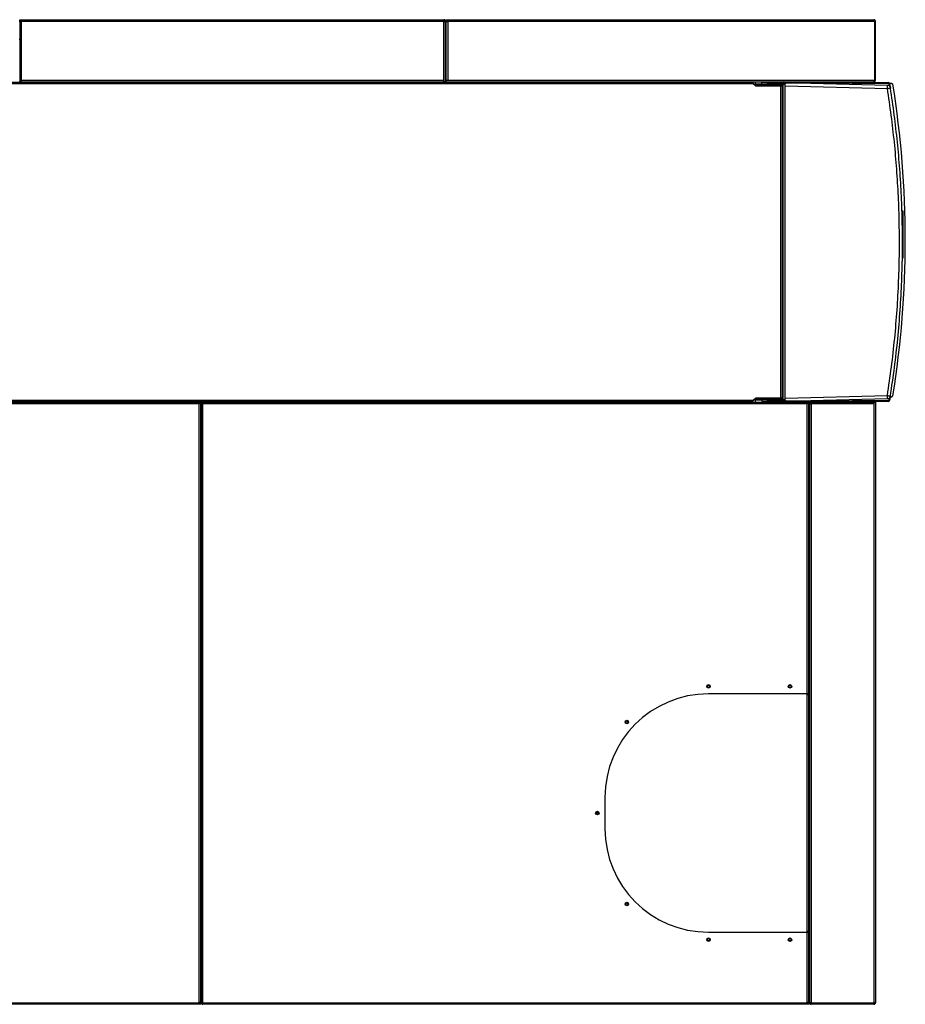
# Model space of a CAD drawing. Header units: millimetres. Extents: x 42 to 514, y 147 to 318.
# Tile 74 of 90: x 367 to 414, y 265 to 318. Entities that reach past the tile are written whole.
import ezdxf

# ---------------------------------------------------------------- set-up
doc = ezdxf.new("R2010")
doc.units = ezdxf.units.MM

msp = doc.modelspace()

# ---------------------------------------------------------------- linework, layer by layer
at = {"color": 7, "linetype": 'Continuous', "lineweight": 25}
for p, q in [((367.048, 317.556), (367.132, 317.556)), ((367.048, 317.472), (367.048, 317.556)), ((367.048, 317.472), (367.132, 317.472)), ((367.048, 317.472), (367.048, 317.449)), ((367.048, 317.449), (367.048, 314.256)), ((367.09, 317.464), (367.09, 317.472)), ((367.132, 317.556), (389.582, 317.556)), ((367.132, 317.472), (389.582, 317.472)), ((367.132, 317.472), (367.132, 314.339)), ((389.582, 317.556), (389.582, 317.472)), ((389.582, 314.339), (389.582, 317.472)), ((389.665, 317.472), (389.623, 317.472)), ((389.623, 317.472), (389.623, 317.464)), ((389.665, 317.449), (389.665, 317.472)), ((389.665, 314.256), (389.665, 317.449)), ((389.698, 317.472), (389.698, 317.556)), ((389.698, 317.556), (389.782, 317.556)), ((389.698, 317.472), (389.782, 317.472)), ((389.698, 317.472), (389.698, 317.449)), ((389.698, 314.339), (389.698, 317.449)), ((389.74, 317.472), (389.74, 317.464)), ((389.782, 317.556), (412.415, 317.556)), ((389.782, 317.472), (412.445, 317.472)), ((389.782, 317.472), (389.782, 314.339)), ((412.445, 317.472), (412.445, 314.339)), ((412.498, 317.472), (412.457, 317.472)), ((412.457, 317.472), (412.457, 314.339)), ((412.498, 314.339), (412.498, 317.472)), ((389.665, 316.656), (389.698, 316.656)), ((367.048, 316.499), (367.015, 316.499)), ((389.698, 316.499), (389.665, 316.499)), ((405.951, 314.222), (327.341, 314.222)), ((406.026, 314.147), (327.391, 314.147)), ((367.015, 314.256), (367.048, 314.256)), ((367.132, 314.256), (367.048, 314.256)), ((367.132, 314.339), (389.582, 314.339)), ((367.132, 314.256), (367.132, 314.339)), ((367.132, 314.256), (389.582, 314.256)), ((389.582, 314.256), (389.582, 314.339)), ((389.665, 314.256), (389.582, 314.256)), ((389.665, 314.256), (389.698, 314.256)), ((389.698, 314.339), (389.782, 314.339)), ((389.698, 314.256), (389.698, 314.339)), ((389.698, 314.256), (412.391, 314.256)), ((389.782, 314.339), (412.445, 314.339)), ((405.774, 314.222), (405.774, 314.256)), ((406.095, 314.1), (405.994, 314.2)), ((406.026, 314.147), (406.141, 314.047)), ((406.088, 314.093), (406.095, 314.1)), ((406.124, 314.129), (406.124, 314.256)), ((406.124, 314.129), (406.124, 314.087)), ((406.124, 314.062), (406.124, 314.087)), ((406.149, 314.087), (406.124, 314.087)), ((406.149, 314.054), (406.133, 314.054)), ((406.141, 314.047), (407.483, 314.047)), ((406.149, 314.054), (406.149, 314.087)), ((407.533, 314.087), (406.149, 314.087)), ((407.533, 314.054), (406.149, 314.054)), ((406.472, 314.106), (406.472, 314.206)), ((406.772, 314.206), (406.472, 314.206)), ((406.772, 314.106), (406.472, 314.106)), ((406.772, 314.106), (406.772, 314.206)), ((406.772, 314.206), (406.787, 314.206)), ((406.787, 314.106), (406.772, 314.106)), ((406.787, 314.206), (406.787, 314.106)), ((406.8, 314.206), (406.787, 314.206)), ((406.787, 314.106), (406.8, 314.106)), ((406.8, 314.106), (406.8, 314.206)), ((406.8, 314.206), (406.878, 314.206)), ((406.878, 314.106), (406.8, 314.106)), ((406.878, 314.206), (406.878, 314.106)), ((406.878, 314.206), (407.149, 314.206)), ((407.139, 314.106), (406.878, 314.106)), ((406.988, 314.047), (406.988, 314.054)), ((407.149, 314.206), (407.139, 314.196)), ((407.146, 314.181), (407.139, 314.196)), ((407.139, 314.106), (407.139, 314.196)), ((407.139, 314.106), (407.145, 314.106)), ((407.145, 314.151), (407.146, 314.181)), ((407.145, 314.106), (407.145, 314.151)), ((407.145, 314.151), (407.705, 314.151)), ((407.705, 314.106), (407.145, 314.106)), ((407.705, 314.206), (407.149, 314.206)), ((407.291, 314.054), (407.288, 314.047)), ((407.308, 314.054), (407.308, 314.047)), ((407.432, 314.047), (407.432, 314.054)), ((407.483, 297.431), (407.483, 314.047)), ((407.483, 314.047), (407.558, 314.047)), ((407.533, 314.256), (407.533, 314.206)), ((407.533, 314.087), (407.533, 314.106)), ((407.533, 314.054), (407.533, 314.087)), ((407.558, 297.431), (407.558, 314.047)), ((407.558, 314.039), (407.589, 314.039)), ((407.563, 314.106), (407.563, 314.039)), ((407.589, 314.106), (407.589, 314.039)), ((407.589, 314.039), (407.589, 297.439)), ((413.135, 314.063), (407.705, 314.206)), ((407.705, 314.039), (407.705, 314.151)), ((407.705, 297.439), (407.705, 314.039)), ((407.705, 314.039), (413.135, 313.897)), ((411.279, 314.206), (411.279, 314.189)), ((411.279, 314.189), (411.3, 314.189)), ((411.282, 314.189), (411.282, 314.224)), ((411.3, 314.189), (411.315, 314.189)), ((411.301, 314.251), (411.301, 314.256)), ((411.315, 314.189), (411.315, 314.156)), ((411.315, 314.111), (411.315, 314.156)), ((411.348, 314.156), (411.348, 314.11)), ((411.348, 314.11), (411.348, 314.139)), ((411.382, 314.222), (413.19, 314.222)), ((413.19, 314.189), (411.382, 314.189)), ((411.398, 314.189), (413.169, 314.189)), ((412.391, 314.256), (412.415, 314.256)), ((412.415, 314.256), (412.415, 314.276)), ((412.457, 314.339), (412.498, 314.339)), ((413.169, 314.189), (413.236, 314.122)), ((413.246, 314.017), (413.223, 314.161)), ((413.236, 314.122), (413.254, 314.008)), ((413.248, 314.189), (413.36, 314.189)), ((413.256, 314.166), (413.295, 313.923)), ((413.36, 314.189), (413.427, 314.122)), ((413.922, 307.356), (413.922, 307.389)), ((413.922, 307.389), (413.955, 307.389)), ((413.955, 307.356), (413.922, 307.356)), ((413.955, 307.389), (413.955, 307.356)), ((413.955, 307.356), (413.955, 304.922)), ((413.922, 306.951), (413.922, 306.996)), ((413.922, 304.482), (413.922, 304.641)), ((413.955, 304.889), (413.932, 304.889)), ((413.955, 304.922), (413.955, 304.889)), ((327.341, 297.256), (405.951, 297.256)), ((327.391, 297.331), (406.026, 297.331)), ((405.608, 297.222), (405.608, 297.256)), ((405.994, 297.278), (406.095, 297.378)), ((406.141, 297.431), (406.026, 297.331)), ((406.095, 297.378), (406.088, 297.385)), ((406.124, 297.39), (406.124, 297.416)), ((406.124, 297.39), (406.149, 297.39)), ((406.124, 297.39), (406.124, 297.349)), ((406.124, 297.222), (406.124, 297.349)), ((406.133, 297.424), (406.149, 297.424)), ((407.483, 297.431), (406.141, 297.431)), ((406.149, 297.424), (406.149, 297.39)), ((406.149, 297.424), (407.533, 297.424)), ((406.149, 297.39), (407.533, 297.39)), ((406.472, 297.372), (406.472, 297.272)), ((406.472, 297.372), (406.772, 297.372)), ((406.472, 297.272), (406.772, 297.272)), ((406.772, 297.272), (406.772, 297.372)), ((406.772, 297.372), (406.787, 297.372)), ((406.787, 297.272), (406.772, 297.272)), ((406.787, 297.372), (406.787, 297.272)), ((406.8, 297.372), (406.787, 297.372)), ((406.787, 297.272), (406.8, 297.272)), ((406.8, 297.272), (406.8, 297.372)), ((406.8, 297.372), (406.878, 297.372)), ((406.878, 297.272), (406.8, 297.272)), ((406.878, 297.272), (406.878, 297.372)), ((406.878, 297.372), (407.139, 297.372)), ((407.149, 297.272), (406.878, 297.272)), ((406.988, 297.431), (406.988, 297.424)), ((407.139, 297.281), (407.139, 297.372)), ((407.145, 297.372), (407.139, 297.372)), ((407.139, 297.281), (407.146, 297.297)), ((407.139, 297.281), (407.149, 297.272)), ((407.145, 297.327), (407.145, 297.372)), ((407.145, 297.372), (407.705, 297.372)), ((407.705, 297.327), (407.145, 297.327)), ((407.146, 297.297), (407.145, 297.327)), ((407.149, 297.272), (407.705, 297.272)), ((407.308, 297.424), (407.308, 297.431)), ((407.432, 297.424), (407.432, 297.431)), ((407.558, 297.431), (407.483, 297.431)), ((407.533, 297.424), (407.533, 297.39)), ((407.533, 297.372), (407.533, 297.39)), ((407.533, 297.272), (407.533, 297.222)), ((407.589, 297.439), (407.558, 297.439)), ((407.563, 297.439), (407.563, 297.372)), ((407.589, 297.439), (407.589, 297.372)), ((407.705, 297.439), (413.135, 297.581)), ((407.705, 297.327), (407.705, 297.439)), ((407.705, 297.272), (413.135, 297.414)), ((411.279, 297.289), (411.279, 297.272)), ((411.3, 297.289), (411.279, 297.289)), ((411.282, 297.254), (411.282, 297.289)), ((411.315, 297.289), (411.3, 297.289)), ((411.315, 297.322), (411.315, 297.367)), ((411.315, 297.322), (411.315, 297.289)), ((411.348, 297.339), (411.348, 297.368)), ((411.348, 297.368), (411.348, 297.322)), ((411.382, 297.289), (413.19, 297.289)), ((413.19, 297.256), (411.382, 297.256)), ((413.169, 297.289), (411.398, 297.289)), ((413.236, 297.356), (413.169, 297.289)), ((413.223, 297.317), (413.246, 297.461)), ((413.254, 297.47), (413.236, 297.356)), ((413.295, 297.555), (413.256, 297.312)), ((413.36, 297.489), (413.284, 297.489)), ((413.427, 297.556), (413.36, 297.489)), ((344.482, 297.222), (376.582, 297.222)), ((376.582, 297.139), (344.482, 297.139)), ((376.582, 297.222), (376.665, 297.222)), ((376.582, 297.222), (376.582, 297.139)), ((376.582, 265.306), (376.582, 297.139)), ((376.665, 265.329), (376.665, 297.222)), ((376.698, 297.222), (376.698, 265.329)), ((376.698, 297.222), (376.782, 297.222)), ((376.782, 297.222), (408.882, 297.222)), ((376.782, 297.139), (376.782, 297.222)), ((408.882, 297.139), (376.782, 297.139)), ((376.782, 265.306), (376.782, 297.139)), ((408.882, 297.222), (408.965, 297.222)), ((408.882, 297.222), (408.882, 297.139)), ((408.882, 281.722), (408.882, 297.139)), ((408.965, 297.222), (409.064, 297.222)), ((408.965, 281.722), (408.965, 297.222)), ((408.998, 297.157), (409.04, 297.157)), ((408.998, 297.157), (408.998, 265.32)), ((409.064, 297.222), (409.064, 297.181)), ((409.064, 297.222), (412.391, 297.222)), ((409.082, 297.139), (409.082, 265.287)), ((412.415, 297.139), (409.082, 297.139)), ((411.301, 297.222), (411.301, 297.227)), ((412.415, 297.222), (412.391, 297.222)), ((412.407, 297.181), (412.415, 297.181)), ((412.415, 297.222), (412.498, 297.222)), ((412.415, 297.222), (412.415, 297.139)), ((412.415, 297.139), (412.415, 265.287)), ((412.498, 297.222), (412.498, 297.139)), ((412.498, 297.139), (412.498, 265.306)), ((376.698, 296.522), (376.665, 296.522)), ((376.698, 296.389), (376.665, 296.389)), ((408.965, 296.722), (408.998, 296.722)), ((408.965, 294.885), (408.998, 294.885)), ((408.965, 294.753), (408.998, 294.753)), ((408.965, 294.59), (408.998, 294.59)), ((408.965, 294.559), (408.998, 294.559)), ((408.965, 290.322), (408.998, 290.322)), ((408.965, 289.456), (408.998, 289.456)), ((408.998, 289.122), (408.965, 289.122)), ((408.998, 288.256), (408.965, 288.256)), ((408.965, 284.881), (408.998, 284.881)), ((408.965, 284.741), (408.998, 284.741)), ((408.965, 284.582), (408.998, 284.582)), ((408.965, 284.564), (408.998, 284.564)), ((408.882, 281.722), (403.632, 281.722)), ((408.882, 281.689), (408.882, 281.722)), ((408.965, 281.722), (408.882, 281.722)), ((408.882, 269.089), (408.882, 281.689)), ((408.882, 281.689), (408.965, 281.689)), ((408.965, 269.089), (408.965, 281.689)), ((408.965, 278.188), (408.998, 278.188)), ((408.965, 278.171), (408.998, 278.171)), ((398.132, 276.222), (398.132, 274.556)), ((397.678, 275.363), (397.672, 275.395)), ((397.74, 275.448), (397.76, 275.336)), ((397.782, 275.357), (397.768, 275.436)), ((403.632, 269.056), (408.882, 269.056)), ((408.965, 269.089), (408.882, 269.089)), ((408.882, 269.056), (408.882, 269.089)), ((408.882, 265.306), (408.882, 269.056)), ((408.882, 269.056), (408.965, 269.056)), ((408.965, 265.329), (408.965, 269.056)), ((408.965, 268.448), (408.998, 268.448)), ((408.998, 268.289), (408.965, 268.289)), ((408.965, 267.874), (408.998, 267.874)), ((408.965, 267.87), (408.998, 267.87)), ((408.965, 267.718), (408.998, 267.718)), ((408.965, 267.57), (408.998, 267.57)), ((376.665, 266.479), (376.698, 266.479)), ((376.698, 266.289), (376.665, 266.289)), ((408.998, 266.289), (408.965, 266.289)), ((408.965, 265.929), (408.998, 265.929)), ((408.965, 265.84), (408.998, 265.84)), ((408.965, 265.667), (408.998, 265.667)), ((408.965, 265.582), (408.998, 265.582)), ((344.482, 265.306), (376.582, 265.306)), ((376.582, 265.222), (344.482, 265.222)), ((376.665, 265.306), (376.582, 265.306)), ((376.665, 265.222), (376.582, 265.222)), ((376.623, 265.306), (376.623, 265.313)), ((376.665, 265.306), (376.665, 265.329)), ((376.665, 265.306), (376.665, 265.222)), ((376.698, 265.329), (376.698, 265.306)), ((376.698, 265.306), (376.74, 265.306)), ((376.74, 265.302), (376.74, 265.306)), ((376.782, 265.306), (408.882, 265.306)), ((376.782, 265.222), (376.782, 265.306)), ((408.882, 265.222), (376.782, 265.222)), ((408.965, 265.306), (408.882, 265.306)), ((408.965, 265.222), (408.882, 265.222)), ((408.923, 265.306), (408.923, 265.313)), ((408.965, 265.306), (408.965, 265.329)), ((408.965, 265.306), (408.965, 265.222)), ((408.998, 265.306), (408.998, 265.32)), ((409.018, 265.306), (408.998, 265.306)), ((412.415, 265.287), (409.082, 265.287)), ((409.082, 265.264), (409.082, 265.222)), ((412.415, 265.264), (409.082, 265.264)), ((412.415, 265.222), (409.082, 265.222)), ((409.223, 265.264), (409.223, 265.287)), ((412.19, 265.264), (412.19, 265.287)), ((412.415, 265.264), (412.415, 265.287)), ((412.415, 265.222), (412.415, 265.264))]:
    msp.add_line(p, q, dxfattribs=at)
at = {"color": 8, "linetype": 'Continuous', "lineweight": 25}
for p, q in [((389.698, 316.622), (389.665, 316.622)), ((406.472, 314.129), (406.124, 314.129)), ((407.705, 314.206), (411.279, 314.206)), ((411.3, 314.111), (411.3, 314.189)), ((413.932, 304.922), (413.955, 304.922)), ((406.124, 297.349), (406.472, 297.349)), ((411.279, 297.272), (407.705, 297.272)), ((411.3, 297.289), (411.3, 297.366)), ((376.665, 297.214), (376.698, 297.214)), ((408.965, 297.156), (408.998, 297.156)), ((409.04, 297.156), (409.077, 297.156)), ((408.998, 290.356), (408.965, 290.356)), ((408.965, 290.256), (408.998, 290.256)), ((408.998, 288.322), (408.965, 288.322)), ((408.965, 288.222), (408.998, 288.222)), ((408.965, 278.063), (408.998, 278.063)), ((408.998, 268.556), (408.965, 268.556)), ((408.998, 268.039), (408.965, 268.039)), ((408.998, 266.539), (408.965, 266.539))]:
    msp.add_line(p, q, dxfattribs=at)
at = {"color": 7, "linetype": 'Continuous', "lineweight": 25}
for centre, radius in [((403.632, 282.122), 0.0917), ((403.632, 282.122), 0.06), ((407.965, 282.122), 0.0917), ((407.965, 282.122), 0.06), ((399.298, 280.226), 0.0917), ((399.298, 280.226), 0.06), ((397.732, 275.389), 0.0917), ((397.732, 275.389), 0.06), ((399.298, 270.552), 0.0917), ((399.298, 270.552), 0.06), ((403.632, 268.656), 0.0917), ((403.632, 268.656), 0.06), ((407.965, 268.656), 0.0917), ((407.965, 268.656), 0.06)]:
    msp.add_circle(centre, radius, dxfattribs=at)
for centre, radius, start, end in [((389.707, 316.606), 0.0417, 180, 258.463), ((389.707, 316.606), 0.0833, 240, 264.2608), ((407.662, 314.207), 0.0992, 150.4346, 180.6189), ((407.634, 314.211), 0.0455, 98.1738, 186.3208), ((411.331, 314.208), 0.0526, 125.4151, 182.4848), ((411.382, 314.156), 0.0667, 90, 180), ((411.398, 314.139), 0.05, 90, 180), ((411.382, 314.156), 0.0333, 90, 180), ((411.542, 313.98), 1.594, 357.0051, 2.9949), ((413.13, 313.897), 0.167, 8.9911, 88.5), ((413.19, 314.156), 0.0667, 9.2609, 90), ((413.19, 314.156), 0.0333, 9.2609, 90), ((361.753, 305.839), 52.333, 350.8929, 9.1071), ((407.662, 297.271), 0.0992, 179.383, 209.5632), ((407.634, 297.267), 0.0455, 173.6795, 261.8254), ((411.331, 297.27), 0.0526, 177.5157, 234.5844), ((411.382, 297.322), 0.0667, 180, 270), ((411.398, 297.339), 0.05, 180, 270), ((411.382, 297.322), 0.0333, 180, 270), ((411.542, 297.498), 1.595, 357.0052, 2.9948), ((413.13, 297.581), 0.167, 271.5, 351.0089), ((413.19, 297.322), 0.0333, 270, 350.7391), ((413.19, 297.322), 0.0667, 270, 350.7391), ((403.632, 276.222), 5.5, 90, 180), ((403.632, 274.556), 5.5, 180, 270), ((376.707, 266.372), 0.0833, 95.7392, 120), ((376.707, 266.372), 0.0417, 101.537, 180), ((376.707, 266.172), 0.0833, 95.7392, 120), ((376.707, 266.172), 0.0417, 101.537, 180), ((409.007, 266.172), 0.0833, 95.7392, 120), ((409.007, 266.172), 0.0417, 101.537, 180)]:
    msp.add_arc(centre, radius, start, end, dxfattribs=at)
for points, knots in [([(367.048, 317.449), (367.049, 317.45), (367.051, 317.454), (367.066, 317.459), (367.088, 317.464), (367.111, 317.469), (367.126, 317.471), (367.132, 317.472)], [0, 0, 0, 0, 0.218144, 0.436329, 0.654475, 0.872649, 1, 1, 1, 1]), ([(389.665, 317.472), (389.664, 317.482), (389.662, 317.501), (389.647, 317.526), (389.626, 317.545), (389.602, 317.554), (389.587, 317.555), (389.582, 317.556)], [0, 0, 0, 0, 0.218154, 0.436319, 0.654486, 0.872652, 1, 1, 1, 1]), ([(389.623, 317.472), (389.623, 317.477), (389.622, 317.487), (389.614, 317.5), (389.602, 317.51), (389.59, 317.514), (389.584, 317.514), (389.582, 317.514)], [0, 0, 0, 0, 0.22839, 0.456766, 0.685047, 0.913328, 1, 1, 1, 1]), ([(389.582, 317.472), (389.591, 317.471), (389.61, 317.467), (389.636, 317.462), (389.654, 317.457), (389.664, 317.452), (389.665, 317.45), (389.665, 317.449)], [0, 0, 0, 0, 0.218164, 0.436322, 0.654486, 0.872649, 1, 1, 1, 1]), ([(389.698, 317.449), (389.699, 317.45), (389.701, 317.454), (389.716, 317.459), (389.738, 317.464), (389.761, 317.469), (389.776, 317.471), (389.782, 317.472)], [0, 0, 0, 0, 0.218147, 0.436332, 0.654488, 0.872649, 1, 1, 1, 1]), ([(412.415, 317.556), (412.417, 317.555), (412.422, 317.553), (412.428, 317.538), (412.435, 317.515), (412.44, 317.492), (412.444, 317.477), (412.445, 317.472)], [0, 0, 0, 0, 0.220237, 0.440493, 0.660734, 0.880977, 1, 1, 1, 1]), ([(412.498, 317.472), (412.497, 317.482), (412.495, 317.501), (412.48, 317.527), (412.458, 317.545), (412.435, 317.554), (412.42, 317.555), (412.415, 317.556)], [0, 0, 0, 0, 0.220232, 0.440481, 0.660731, 0.880973, 1, 1, 1, 1]), ([(412.457, 317.472), (412.456, 317.477), (412.455, 317.488), (412.447, 317.5), (412.44, 317.505), (412.437, 317.507)], [0, 0, 0, 0, 0.364369, 0.728776, 1, 1, 1, 1]), ([(412.457, 317.472), (412.456, 317.47), (412.455, 317.467), (412.45, 317.463), (412.445, 317.461), (412.445, 317.461)], [0, 0, 0, 0, 0.469569, 0.939145, 1, 1, 1, 1]), ([(405.951, 314.222), (405.957, 314.221), (405.97, 314.219), (405.988, 314.201), (406.007, 314.177), (406.02, 314.157), (406.026, 314.147)], [0, 0, 0, 0, 0.249982, 0.499999, 0.749995, 1, 1, 1, 1]), ([(405.994, 314.2), (405.99, 314.204), (405.983, 314.21), (405.974, 314.214), (405.97, 314.216)], [0, 0, 0, 0, 0.5012353, 1, 1, 1, 1]), ([(406.124, 314.087), (406.121, 314.088), (406.116, 314.088), (406.108, 314.09), (406.101, 314.094), (406.097, 314.098), (406.095, 314.1)], [0, 0, 0, 0, 0.249993, 0.499983, 0.749971, 1, 1, 1, 1]), ([(407.705, 314.206), (407.705, 314.205), (407.705, 314.203), (407.705, 314.192), (407.705, 314.175), (407.705, 314.159), (407.705, 314.151)], [0, 0, 0, 0, 0.260191, 0.513562, 0.760153, 1, 1, 1, 1]), ([(412.445, 314.339), (412.441, 314.329), (412.433, 314.309), (412.42, 314.282), (412.408, 314.263), (412.398, 314.256), (412.393, 314.256), (412.391, 314.256)], [0, 0, 0, 0, 0.23197, 0.464017, 0.696061, 0.928104, 1, 1, 1, 1]), ([(412.415, 314.256), (412.425, 314.257), (412.445, 314.259), (412.472, 314.276), (412.491, 314.3), (412.498, 314.323), (412.498, 314.336), (412.498, 314.339)], [0, 0, 0, 0, 0.231976, 0.464015, 0.696054, 0.928104, 1, 1, 1, 1]), ([(412.428, 314.3), (412.429, 314.3), (412.436, 314.301), (412.447, 314.31), (412.455, 314.324), (412.456, 314.335), (412.457, 314.339)], [0, 0, 0, 0, 0.059039, 0.407485, 0.756095, 1, 1, 1, 1]), ([(412.439, 314.324), (412.442, 314.325), (412.448, 314.325), (412.452, 314.326), (412.455, 314.327)], [0, 0, 0, 0, 0.466955, 1, 1, 1, 1]), ([(412.441, 314.329), (412.442, 314.329), (412.448, 314.331), (412.455, 314.334), (412.456, 314.337), (412.457, 314.339)], [0, 0, 0, 0, 0.126208, 0.563098, 1, 1, 1, 1]), ([(413.135, 313.897), (413.155, 313.9), (413.188, 313.905), (413.225, 313.911), (413.25, 313.915), (413.27, 313.918), (413.29, 313.922), (413.293, 313.922), (413.295, 313.923)], [0, 0, 0, 0, 0.239816, 0.384568, 0.499991, 0.631415, 0.760186, 1, 1, 1, 1]), ([(413.135, 297.581), (413.21, 298.084), (413.361, 299.091), (413.53, 300.609), (413.659, 302.132), (413.742, 303.661), (413.781, 305.192), (413.774, 306.694), (413.726, 308.167), (413.639, 309.607), (413.512, 311.043), (413.348, 312.473), (413.206, 313.422), (413.135, 313.897)], [0, 0, 0, 0, 0.093197, 0.186367, 0.279671, 0.373138, 0.466603, 0.560103, 0.648221, 0.736356, 0.824281, 0.912126, 1, 1, 1, 1]), ([(413.295, 297.555), (413.371, 298.062), (413.522, 299.074), (413.693, 300.6), (413.822, 302.129), (413.905, 303.66), (413.943, 305.192), (413.937, 306.694), (413.889, 308.168), (413.802, 309.611), (413.674, 311.052), (413.51, 312.49), (413.367, 313.445), (413.295, 313.923)], [0, 0, 0, 0, 0.09349, 0.186908, 0.280254, 0.373528, 0.46673, 0.55989, 0.647785, 0.735743, 0.823765, 0.911851, 1, 1, 1, 1]), ([(406.026, 297.331), (406.02, 297.321), (406.007, 297.301), (405.988, 297.276), (405.97, 297.259), (405.957, 297.257), (405.951, 297.256)], [0, 0, 0, 0, 0.249996, 0.499999, 0.750018, 1, 1, 1, 1]), ([(405.97, 297.261), (405.974, 297.263), (405.983, 297.268), (405.99, 297.274), (405.994, 297.278)], [0, 0, 0, 0, 0.498749, 1, 1, 1, 1]), ([(406.095, 297.378), (406.097, 297.38), (406.101, 297.384), (406.108, 297.387), (406.116, 297.39), (406.121, 297.39), (406.124, 297.39)], [0, 0, 0, 0, 0.2500303, 0.5000195, 0.7500059, 1, 1, 1, 1]), ([(407.705, 297.327), (407.705, 297.319), (407.705, 297.303), (407.705, 297.286), (407.705, 297.274), (407.705, 297.273), (407.705, 297.272)], [0, 0, 0, 0, 0.239848, 0.486438, 0.739809, 1, 1, 1, 1]), ([(413.135, 297.581), (413.155, 297.578), (413.188, 297.573), (413.225, 297.567), (413.25, 297.563), (413.27, 297.559), (413.29, 297.556), (413.293, 297.555), (413.295, 297.555)], [0, 0, 0, 0, 0.239816, 0.384581, 0.49999, 0.631415, 0.760185, 1, 1, 1, 1]), ([(408.998, 297.157), (409, 297.155), (409.002, 297.152), (409.021, 297.148), (409.049, 297.143), (409.071, 297.14), (409.082, 297.139)], [0, 0, 0, 0, 0.250015, 0.499999, 0.749997, 1, 1, 1, 1]), ([(409.04, 297.157), (409.041, 297.155), (409.042, 297.152), (409.052, 297.148), (409.065, 297.143), (409.076, 297.14), (409.082, 297.139)], [0, 0, 0, 0, 0.25001, 0.500013, 0.750007, 1, 1, 1, 1]), ([(409.082, 297.139), (409.08, 297.15), (409.077, 297.172), (409.073, 297.199), (409.068, 297.218), (409.065, 297.221), (409.064, 297.222)], [0, 0, 0, 0, 0.250005, 0.5, 0.749983, 1, 1, 1, 1]), ([(409.082, 297.139), (409.08, 297.144), (409.077, 297.155), (409.073, 297.169), (409.068, 297.179), (409.065, 297.18), (409.064, 297.181)], [0, 0, 0, 0, 0.250007, 0.499985, 0.749987, 1, 1, 1, 1]), ([(412.391, 297.222), (412.393, 297.221), (412.397, 297.219), (412.402, 297.205), (412.407, 297.183), (412.411, 297.159), (412.414, 297.144), (412.415, 297.139)], [0, 0, 0, 0, 0.218142, 0.436325, 0.654478, 0.87265, 1, 1, 1, 1]), ([(376.665, 265.329), (376.664, 265.327), (376.662, 265.324), (376.647, 265.319), (376.626, 265.314), (376.602, 265.309), (376.587, 265.307), (376.582, 265.306)], [0, 0, 0, 0, 0.218143, 0.436329, 0.654476, 0.872646, 1, 1, 1, 1]), ([(376.782, 265.306), (376.772, 265.307), (376.753, 265.311), (376.728, 265.316), (376.709, 265.321), (376.7, 265.325), (376.699, 265.328), (376.698, 265.329)], [0, 0, 0, 0, 0.218152, 0.436327, 0.654479, 0.87265, 1, 1, 1, 1]), ([(376.698, 265.306), (376.699, 265.296), (376.701, 265.277), (376.716, 265.252), (376.738, 265.233), (376.761, 265.223), (376.776, 265.223), (376.782, 265.222)], [0, 0, 0, 0, 0.218152, 0.436316, 0.654481, 0.872649, 1, 1, 1, 1]), ([(376.74, 265.306), (376.741, 265.301), (376.742, 265.291), (376.75, 265.278), (376.762, 265.268), (376.773, 265.264), (376.78, 265.264), (376.782, 265.264)], [0, 0, 0, 0, 0.228364, 0.456759, 0.68504, 0.913353, 1, 1, 1, 1]), ([(408.965, 265.329), (408.964, 265.327), (408.962, 265.324), (408.947, 265.319), (408.926, 265.314), (408.902, 265.309), (408.887, 265.307), (408.882, 265.306)], [0, 0, 0, 0, 0.218141, 0.436327, 0.654478, 0.872647, 1, 1, 1, 1]), ([(409.082, 265.287), (409.072, 265.29), (409.053, 265.295), (409.027, 265.302), (409.008, 265.309), (408.999, 265.315), (408.999, 265.318), (408.998, 265.32)], [0, 0, 0, 0, 0.221091, 0.442205, 0.663313, 0.884421, 1, 1, 1, 1]), ([(408.998, 265.306), (408.999, 265.295), (409.002, 265.275), (409.018, 265.249), (409.043, 265.23), (409.066, 265.223), (409.079, 265.222), (409.082, 265.222)], [0, 0, 0, 0, 0.232309, 0.464685, 0.697087, 0.929479, 1, 1, 1, 1]), ([(409.04, 265.306), (409.041, 265.3), (409.042, 265.289), (409.053, 265.274), (409.067, 265.265), (409.078, 265.264), (409.082, 265.264)], [0, 0, 0, 0, 0.24937, 0.528065, 0.806915, 1, 1, 1, 1]), ([(409.066, 265.292), (409.066, 265.285), (409.068, 265.276), (409.069, 265.268), (409.069, 265.266)], [0, 0, 0, 0, 0.656537, 1, 1, 1, 1]), ([(409.068, 265.291), (409.068, 265.291), (409.07, 265.285), (409.073, 265.276), (409.077, 265.266), (409.08, 265.265), (409.082, 265.264)], [0, 0, 0, 0, 0.027317, 0.351556, 0.675776, 1, 1, 1, 1]), ([(412.19, 265.264), (412.219, 265.265), (412.255, 265.266), (412.286, 265.284), (412.292, 265.287)], [0, 0, 0, 0, 0.7893041, 1, 1, 1, 1]), ([(412.498, 265.306), (412.497, 265.304), (412.495, 265.301), (412.475, 265.297), (412.448, 265.292), (412.426, 265.289), (412.415, 265.287)], [0, 0, 0, 0, 0.250013, 0.499998, 0.749995, 1, 1, 1, 1]), ([(412.415, 265.222), (412.426, 265.223), (412.448, 265.226), (412.475, 265.245), (412.495, 265.273), (412.497, 265.295), (412.498, 265.306)], [0, 0, 0, 0, 0.249997, 0.500001, 0.75001, 1, 1, 1, 1]), ([(412.415, 265.264), (412.421, 265.265), (412.431, 265.266), (412.445, 265.276), (412.453, 265.285), (412.454, 265.292), (412.454, 265.293)], [0, 0, 0, 0, 0.3100148, 0.6200483, 0.9300732, 1, 1, 1, 1])]:
    msp.add_open_spline(points, degree=3, knots=knots, dxfattribs=at)

doc.saveas('drawing.dxf')
